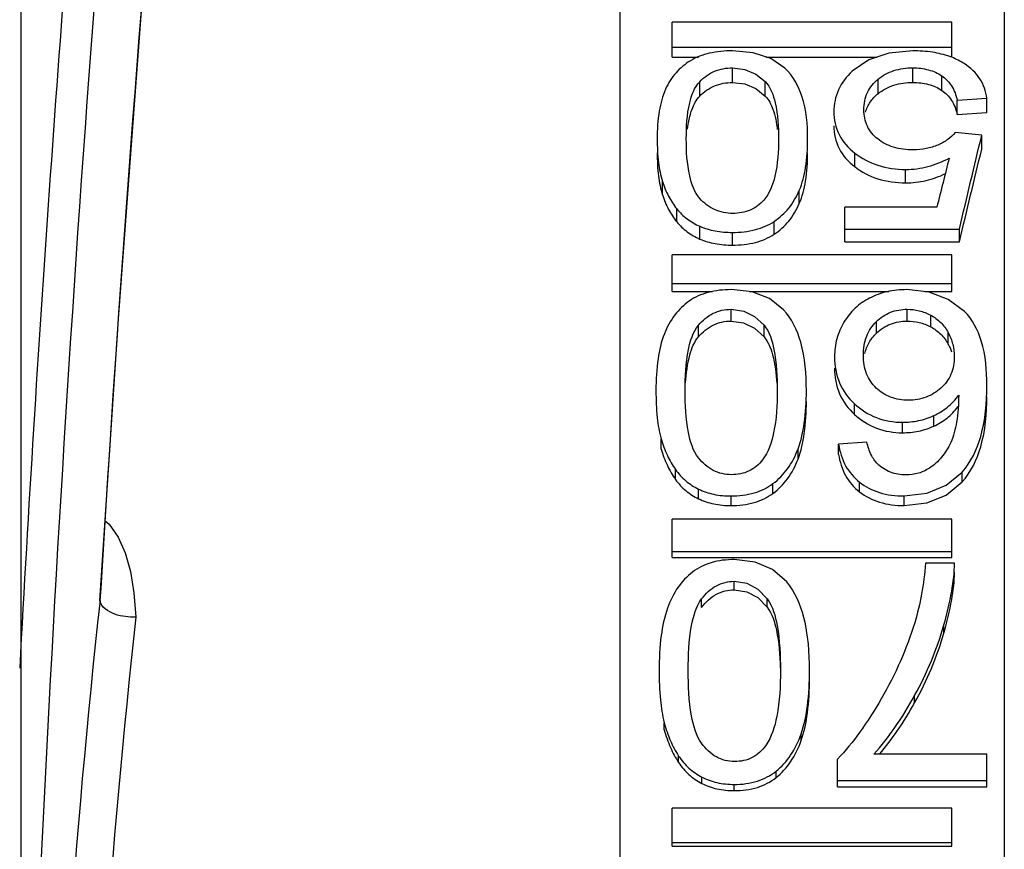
# Paper-space layout 'Sheet' of a CAD drawing. Header units: inches. Extents: x 0.2 to 10.8, y 0.2 to 8.3.
# Tile 84 of 256: x 3.835 to 3.8914, y 2.0458 to 2.0933. Entities that reach past the tile are written whole.
import ezdxf

# ---------------------------------------------------------------- set-up
doc = ezdxf.new("R2010")
doc.units = ezdxf.units.IN
doc.header["$MEASUREMENT"] = 0
doc.layers.get('0').update_dxf_attribs({"lineweight": 5})

psp = doc.layouts.new('Sheet')

# ---------------------------------------------------------------- linework, layer by layer
at = {"color": 0, "linetype": 'ByBlock', "lineweight": -3}
for p, q in [((3.891363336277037, 2.15072187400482), (3.891363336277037, 1.899123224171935)), ((3.869363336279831, 2.120269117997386), (3.869363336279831, 1.917974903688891)), ((3.835084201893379, 2.111122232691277), (3.835082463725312, 1.178906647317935)), ((3.888363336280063, 2.093119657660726), (3.872363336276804, 2.093119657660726)), ((3.872363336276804, 2.091132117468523), (3.872363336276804, 2.093119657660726)), ((3.888363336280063, 2.091132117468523), (3.888363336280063, 2.093119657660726)), ((3.872363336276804, 2.091701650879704), (3.888363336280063, 2.091701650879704)), ((3.872363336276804, 2.091132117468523), (3.873864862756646, 2.091132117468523)), ((3.877726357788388, 2.091132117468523), (3.884092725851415, 2.091132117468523)), ((3.875803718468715, 2.08967646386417), (3.875803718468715, 2.090513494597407)), ((3.886122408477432, 2.08967646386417), (3.886122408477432, 2.090513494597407)), ((3.884139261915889, 2.089035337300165), (3.884139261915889, 2.089864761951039)), ((3.88778816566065, 2.089224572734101), (3.88778816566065, 2.090056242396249)), ((3.873930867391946, 2.088888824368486), (3.873930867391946, 2.08971651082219)), ((3.877685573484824, 2.088895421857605), (3.877685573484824, 2.089723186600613)), ((3.8886615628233, 2.08866134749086), (3.890363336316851, 2.08876952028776)), ((3.890363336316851, 2.087952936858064), (3.890363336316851, 2.08876952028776)), ((3.8886615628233, 2.087846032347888), (3.8886615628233, 2.08866134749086)), ((3.8886615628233, 2.087846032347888), (3.890363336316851, 2.087952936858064)), ((3.890075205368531, 2.086655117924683), (3.888553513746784, 2.086807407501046)), ((3.890075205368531, 2.085863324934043), (3.890075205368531, 2.086655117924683)), ((3.882802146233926, 2.084859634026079), (3.882802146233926, 2.085639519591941)), ((3.885717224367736, 2.083932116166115), (3.885717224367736, 2.084700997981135)), ((3.871796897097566, 2.083251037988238), (3.871796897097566, 2.084011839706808)), ((3.879630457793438, 2.082742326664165), (3.879630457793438, 2.083497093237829)), ((3.887500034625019, 2.082539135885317), (3.882232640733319, 2.082539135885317)), ((3.882232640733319, 2.080557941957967), (3.882232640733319, 2.082539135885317)), ((3.872619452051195, 2.081704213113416), (3.872619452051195, 2.082446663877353)), ((3.873940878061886, 2.080718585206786), (3.873940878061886, 2.081449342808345)), ((3.878196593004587, 2.080993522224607), (3.878196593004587, 2.081727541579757)), ((3.875803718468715, 2.080369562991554), (3.875803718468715, 2.081096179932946)), ((3.882232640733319, 2.081286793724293), (3.888796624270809, 2.081286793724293)), ((3.888796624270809, 2.080557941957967), (3.888796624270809, 2.081286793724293)), ((3.882232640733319, 2.080557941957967), (3.888796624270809, 2.080557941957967)), ((3.888363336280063, 2.079821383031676), (3.872363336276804, 2.079821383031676)), ((3.872363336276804, 2.077706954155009), (3.872363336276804, 2.079821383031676)), ((3.888363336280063, 2.077706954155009), (3.888363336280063, 2.079821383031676)), ((3.872363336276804, 2.078170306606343), (3.888363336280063, 2.078170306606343)), ((3.872363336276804, 2.077706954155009), (3.874664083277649, 2.077706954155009)), ((3.876786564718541, 2.077706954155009), (3.884747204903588, 2.077706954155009)), ((3.886814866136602, 2.077706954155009), (3.888363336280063, 2.077706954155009)), ((3.889087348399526, 2.076569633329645), (3.888152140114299, 2.077266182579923)), ((3.875731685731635, 2.076022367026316), (3.875731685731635, 2.076697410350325)), ((3.885807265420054, 2.076022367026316), (3.885807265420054, 2.076697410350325)), ((3.887150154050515, 2.075692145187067), (3.887150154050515, 2.076363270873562)), ((3.873858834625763, 2.075115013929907), (3.873858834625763, 2.075779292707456)), ((3.877613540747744, 2.075122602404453), (3.877613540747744, 2.075786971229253)), ((3.884042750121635, 2.075327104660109), (3.884042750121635, 2.07599389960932)), ((3.888150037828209, 2.074705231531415), (3.888150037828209, 2.075364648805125)), ((3.882790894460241, 2.070678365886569), (3.882790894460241, 2.071290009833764)), ((3.88554614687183, 2.069632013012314), (3.88554614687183, 2.070231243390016)), ((3.887320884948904, 2.070008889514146), (3.887320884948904, 2.070612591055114)), ((3.871724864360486, 2.068697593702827), (3.871724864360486, 2.069285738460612)), ((3.883493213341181, 2.069092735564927), (3.881881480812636, 2.068980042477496)), ((3.879558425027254, 2.068124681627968), (3.879558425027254, 2.0687060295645)), ((3.881881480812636, 2.068395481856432), (3.881881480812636, 2.068980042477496)), ((3.872547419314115, 2.066958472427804), (3.872547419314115, 2.067525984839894)), ((3.888950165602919, 2.066819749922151), (3.888950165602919, 2.06738561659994)), ((3.883081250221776, 2.066250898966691), (3.883081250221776, 2.066810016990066)), ((3.873868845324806, 2.065854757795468), (3.873868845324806, 2.066409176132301)), ((3.878124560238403, 2.066162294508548), (3.878124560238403, 2.066720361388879)), ((3.875731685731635, 2.065464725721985), (3.875731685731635, 2.066014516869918)), ((3.885627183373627, 2.065464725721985), (3.885627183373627, 2.066014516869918)), ((3.839915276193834, 2.064587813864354), (3.840132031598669, 2.064393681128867)), ((3.888363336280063, 2.064679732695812), (3.872363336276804, 2.064679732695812)), ((3.872363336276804, 2.062502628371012), (3.872363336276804, 2.064679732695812)), ((3.888363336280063, 2.062502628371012), (3.888363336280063, 2.064679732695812)), ((3.872363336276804, 2.062845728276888), (3.888363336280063, 2.062845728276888)), ((3.872363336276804, 2.062502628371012), (3.888363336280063, 2.062502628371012)), ((3.888517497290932, 2.062164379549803), (3.886851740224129, 2.062164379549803)), ((3.875911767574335, 2.060640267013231), (3.875911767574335, 2.061132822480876)), ((3.839612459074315, 2.060032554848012), (3.839655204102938, 2.060745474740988)), ((3.83966616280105, 2.060744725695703), (3.839612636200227, 2.060032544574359)), ((3.874038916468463, 2.059640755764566), (3.874038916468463, 2.060121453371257)), ((3.877793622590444, 2.05964910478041), (3.877793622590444, 2.060129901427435)), ((3.887908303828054, 2.058173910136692), (3.887908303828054, 2.058637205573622)), ((3.88623045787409, 2.054173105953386), (3.88623045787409, 2.054588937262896)), ((3.871904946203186, 2.052638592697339), (3.871904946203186, 2.053036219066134)), ((3.879738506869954, 2.052018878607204), (3.879738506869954, 2.052409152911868)), ((3.872727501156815, 2.050759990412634), (3.872727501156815, 2.051135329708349)), ((3.890363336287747, 2.051247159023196), (3.883898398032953, 2.051247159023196)), ((3.890363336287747, 2.049369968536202), (3.890363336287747, 2.051247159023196)), ((3.881818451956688, 2.049369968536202), (3.881818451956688, 2.050958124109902)), ((3.874048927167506, 2.049571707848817), (3.874048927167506, 2.049932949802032)), ((3.878304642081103, 2.049902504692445), (3.878304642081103, 2.050267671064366)), ((3.875911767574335, 2.049152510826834), (3.875911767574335, 2.049508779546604)), ((3.881818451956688, 2.049728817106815), (3.890363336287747, 2.049728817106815)), ((3.881818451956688, 2.049369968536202), (3.890363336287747, 2.049369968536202)), ((3.888363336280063, 2.048154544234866), (3.872363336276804, 2.048154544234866)), ((3.872363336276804, 2.045980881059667), (3.872363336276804, 2.048154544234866)), ((3.888363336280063, 2.045980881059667), (3.888363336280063, 2.048154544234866)), ((3.872363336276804, 2.046193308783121), (3.888363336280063, 2.046193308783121)), ((3.872363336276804, 2.045980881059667), (3.888363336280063, 2.045980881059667))]:
    psp.add_line(p, q, dxfattribs=at)
for points in [[(3.839612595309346, 2.060032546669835), (3.840664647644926, 2.076159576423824), (3.84206072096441, 2.094810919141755), (3.843450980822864, 2.111122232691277)], [(3.878805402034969, 2.090488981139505), (3.8779959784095, 2.091042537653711), (3.876998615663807, 2.091373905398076), (3.875803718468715, 2.09148494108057)], [(3.886122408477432, 2.09148494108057), (3.884753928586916, 2.091354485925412), (3.883601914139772, 2.090967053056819), (3.882652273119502, 2.090317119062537)], [(3.875803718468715, 2.090513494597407), (3.876521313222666, 2.090424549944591), (3.877149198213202, 2.090159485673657), (3.877685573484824, 2.089723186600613)], [(3.875803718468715, 2.08967646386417), (3.87651954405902, 2.089589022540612), (3.877147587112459, 2.089327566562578), (3.877685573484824, 2.088895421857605)], [(3.878733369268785, 2.076669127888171), (3.877923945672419, 2.077308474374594), (3.876926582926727, 2.077691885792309), (3.875731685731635, 2.077820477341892)], [(3.888152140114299, 2.077266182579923), (3.887055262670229, 2.077680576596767), (3.885780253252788, 2.077820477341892)], [(3.875731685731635, 2.076697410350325), (3.876449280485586, 2.076594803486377), (3.877077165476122, 2.076289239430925), (3.877613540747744, 2.075786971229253)], [(3.875731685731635, 2.076022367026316), (3.87644751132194, 2.075921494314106), (3.877075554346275, 2.075620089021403), (3.877613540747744, 2.075122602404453)], [(3.885627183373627, 2.066014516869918), (3.886932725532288, 2.066168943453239), (3.888035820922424, 2.066626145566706), (3.888950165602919, 2.06738561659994)], [(3.885627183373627, 2.065464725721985), (3.886933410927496, 2.06561751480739), (3.888036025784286, 2.066069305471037), (3.888950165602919, 2.066819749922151)], [(3.840132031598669, 2.064393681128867), (3.840650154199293, 2.063661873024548), (3.841049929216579, 2.062758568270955), (3.841352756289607, 2.061696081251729)], [(3.878913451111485, 2.061101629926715), (3.87810402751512, 2.061807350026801), (3.877106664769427, 2.062231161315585), (3.875911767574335, 2.062373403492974)], [(3.841352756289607, 2.061696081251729), (3.841557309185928, 2.060477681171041), (3.841658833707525, 2.059085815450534)], [(3.875911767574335, 2.061132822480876), (3.876629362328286, 2.061019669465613), (3.877257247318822, 2.060682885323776), (3.877793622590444, 2.060129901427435)], [(3.875911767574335, 2.060640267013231), (3.87662759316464, 2.060529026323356), (3.877255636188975, 2.060196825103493), (3.877793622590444, 2.05964910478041)]]:
    psp.add_lwpolyline(points, dxfattribs=at)
for centre, radius, start, end in [((5.544910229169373, 1.964201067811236), 1.7123635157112, 175.0870444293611, 176.9216578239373), ((5.544936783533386, 1.963727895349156), 1.7106308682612, 175.0570297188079, 178.2879236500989), ((5.536916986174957, 1.958622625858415), 1.7003313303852, 174.8543074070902, 176.5567113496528), ((3.886743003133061, 2.086996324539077), 0.004424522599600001, 68.59475289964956, 70.17062546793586)]:
    psp.add_arc(centre, radius, start, end, dxfattribs=at)
for points, knots in [([(3.875803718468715, 2.09148494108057), (3.875360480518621, 2.09148494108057), (3.874528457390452, 2.091416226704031), (3.873737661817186, 2.091120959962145), (3.873408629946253, 2.090922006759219)], [0, 0, 0, 0, 0.5354775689, 1, 1, 1, 1]), ([(3.888243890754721, 2.091158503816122), (3.887925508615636, 2.09127334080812), (3.887221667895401, 2.091440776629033), (3.88650209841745, 2.09148494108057), (3.886122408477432, 2.09148494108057)], [0, 0, 0, 0, 0.4712938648, 1, 1, 1, 1]), ([(3.889068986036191, 2.090752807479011), (3.888958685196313, 2.090824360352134), (3.888727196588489, 2.090957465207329), (3.888483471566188, 2.091066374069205), (3.888357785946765, 2.091115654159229)], [0, 0, 0, 0, 0.4933861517, 1, 1, 1, 1]), ([(3.873408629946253, 2.090922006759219), (3.873100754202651, 2.090735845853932), (3.872525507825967, 2.0902637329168), (3.872132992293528, 2.08963202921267), (3.871981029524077, 2.089293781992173)], [0, 0, 0, 0, 0.4924494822, 1, 1, 1, 1]), ([(3.873930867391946, 2.08971651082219), (3.874168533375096, 2.08996824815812), (3.874749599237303, 2.090390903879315), (3.875455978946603, 2.090513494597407), (3.875803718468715, 2.090513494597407)], [0, 0, 0, 0, 0.4988931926, 1, 1, 1, 1]), ([(3.880107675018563, 2.086447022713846), (3.880107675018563, 2.087266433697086), (3.879997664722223, 2.088730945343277), (3.879264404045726, 2.090062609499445), (3.878805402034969, 2.090488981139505)], [0, 0, 0, 0, 0.56671747, 1, 1, 1, 1]), ([(3.884139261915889, 2.089864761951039), (3.884405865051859, 2.090080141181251), (3.885045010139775, 2.090422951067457), (3.885758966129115, 2.090513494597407), (3.886122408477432, 2.090513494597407)], [0, 0, 0, 0, 0.4853364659, 1, 1, 1, 1]), ([(3.886122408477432, 2.090513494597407), (3.886426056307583, 2.090513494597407), (3.88701258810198, 2.090450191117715), (3.887556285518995, 2.090210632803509), (3.88778816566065, 2.090056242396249)], [0, 0, 0, 0, 0.5215307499, 1, 1, 1, 1]), ([(3.890363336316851, 2.08876952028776), (3.890312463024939, 2.089163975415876), (3.890036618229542, 2.089962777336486), (3.889415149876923, 2.090528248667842), (3.889068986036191, 2.090752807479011)], [0, 0, 0, 0, 0.4908071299, 1, 1, 1, 1]), ([(3.882652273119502, 2.090317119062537), (3.882331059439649, 2.090020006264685), (3.881782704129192, 2.089312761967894), (3.881611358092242, 2.088430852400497), (3.881611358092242, 2.088002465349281)], [0, 0, 0, 0, 0.5052935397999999, 1, 1, 1, 1]), ([(3.883331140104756, 2.088111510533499), (3.883331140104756, 2.088448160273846), (3.883448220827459, 2.08912621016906), (3.883886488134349, 2.089660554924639), (3.884139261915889, 2.089864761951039)], [0, 0, 0, 0, 0.5088389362, 1, 1, 1, 1]), ([(3.88778816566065, 2.090056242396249), (3.88801191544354, 2.089907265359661), (3.888415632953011, 2.089489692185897), (3.888603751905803, 2.088946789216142), (3.8886615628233, 2.08866134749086)], [0, 0, 0, 0, 0.4799762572, 1, 1, 1, 1]), ([(3.873165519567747, 2.086447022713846), (3.873165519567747, 2.087136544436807), (3.87321652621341, 2.088265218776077), (3.87362462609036, 2.089392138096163), (3.873930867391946, 2.08971651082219)], [0, 0, 0, 0, 0.6071778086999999, 1, 1, 1, 1]), ([(3.873930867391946, 2.088888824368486), (3.874169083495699, 2.089138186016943), (3.874751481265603, 2.089555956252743), (3.875456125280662, 2.08967646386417), (3.875803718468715, 2.08967646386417)], [0, 0, 0, 0, 0.4980261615, 1, 1, 1, 1]), ([(3.877685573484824, 2.089723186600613), (3.877991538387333, 2.089399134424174), (3.878394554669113, 2.088267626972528), (3.878441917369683, 2.087138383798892), (3.878441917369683, 2.086447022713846)], [0, 0, 0, 0, 0.3919609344, 1, 1, 1, 1]), ([(3.884139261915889, 2.089035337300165), (3.884406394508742, 2.089248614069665), (3.88504629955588, 2.089587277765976), (3.885759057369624, 2.08967646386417), (3.886122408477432, 2.08967646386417)], [0, 0, 0, 0, 0.4847397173, 1, 1, 1, 1]), ([(3.886122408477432, 2.08967646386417), (3.88642600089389, 2.08967646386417), (3.887011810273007, 2.089614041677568), (3.887555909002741, 2.089377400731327), (3.88778816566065, 2.089224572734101)], [0, 0, 0, 0, 0.5219769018, 1, 1, 1, 1]), ([(3.871981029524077, 2.089293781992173), (3.871804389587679, 2.088900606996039), (3.871554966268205, 2.087952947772), (3.871499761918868, 2.086983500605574), (3.871499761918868, 2.086447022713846)], [0, 0, 0, 0, 0.4455063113, 1, 1, 1, 1]), ([(3.873238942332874, 2.087010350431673), (3.873286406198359, 2.087396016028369), (3.873410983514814, 2.088062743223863), (3.873732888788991, 2.088681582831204), (3.873930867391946, 2.088888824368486)], [0, 0, 0, 0, 0.5755101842, 1, 1, 1, 1]), ([(3.877685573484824, 2.088895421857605), (3.877885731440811, 2.088685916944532), (3.878208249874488, 2.088055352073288), (3.878328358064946, 2.087378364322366), (3.878373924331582, 2.086986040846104)], [0, 0, 0, 0, 0.4231720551, 1, 1, 1, 1]), ([(3.883691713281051, 2.088558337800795), (3.88375212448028, 2.088646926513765), (3.88389012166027, 2.088817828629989), (3.884052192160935, 2.088965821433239), (3.884139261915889, 2.089035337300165)], [0, 0, 0, 0, 0.490418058, 1, 1, 1, 1]), ([(3.88778816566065, 2.089224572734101), (3.888011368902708, 2.089077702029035), (3.888414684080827, 2.088666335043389), (3.888603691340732, 2.088128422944), (3.8886615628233, 2.087846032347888)], [0, 0, 0, 0, 0.4810341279, 1, 1, 1, 1]), ([(3.883420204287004, 2.087976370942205), (3.883449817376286, 2.088080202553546), (3.883524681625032, 2.088282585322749), (3.883631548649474, 2.088470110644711), (3.883691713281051, 2.088558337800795)], [0, 0, 0, 0, 0.5027549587, 1, 1, 1, 1]), ([(3.881611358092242, 2.088002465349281), (3.881611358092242, 2.087556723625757), (3.881807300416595, 2.086627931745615), (3.882438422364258, 2.085924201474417), (3.882802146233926, 2.085639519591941)], [0, 0, 0, 0, 0.4911062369, 1, 1, 1, 1]), ([(3.884116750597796, 2.086441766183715), (3.883871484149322, 2.086635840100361), (3.883447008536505, 2.087143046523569), (3.883331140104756, 2.087791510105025), (3.883331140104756, 2.088111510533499)], [0, 0, 0, 0, 0.4942805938, 1, 1, 1, 1]), ([(3.881611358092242, 2.087194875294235), (3.881611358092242, 2.086754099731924), (3.881808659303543, 2.085833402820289), (3.882439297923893, 2.085140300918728), (3.882802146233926, 2.084859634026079)], [0, 0, 0, 0, 0.4900200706, 1, 1, 1, 1]), ([(3.888553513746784, 2.086807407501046), (3.888432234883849, 2.08665692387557), (3.888125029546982, 2.086378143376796), (3.887761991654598, 2.086183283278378), (3.887564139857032, 2.086097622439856)], [0, 0, 0, 0, 0.4726956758, 1, 1, 1, 1]), ([(3.888796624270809, 2.081286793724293), (3.889007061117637, 2.082194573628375), (3.889427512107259, 2.083985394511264), (3.889859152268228, 2.085773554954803), (3.890075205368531, 2.086655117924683)], [0, 0, 0, 0, 0.5065778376, 1, 1, 1, 1]), ([(3.871499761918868, 2.086447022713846), (3.871499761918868, 2.085991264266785), (3.871534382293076, 2.085170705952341), (3.871684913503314, 2.084358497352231), (3.871796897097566, 2.084011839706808)], [0, 0, 0, 0, 0.5557658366, 1, 1, 1, 1]), ([(3.873932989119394, 2.083045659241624), (3.87362221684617, 2.08339848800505), (3.873226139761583, 2.084570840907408), (3.873165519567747, 2.085739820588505), (3.873165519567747, 2.086447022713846)], [0, 0, 0, 0, 0.3993426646, 1, 1, 1, 1]), ([(3.878441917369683, 2.086447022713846), (3.878441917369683, 2.085732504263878), (3.878372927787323, 2.084518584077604), (3.877930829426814, 2.083324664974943), (3.877601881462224, 2.082945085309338)], [0, 0, 0, 0, 0.5872107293, 1, 1, 1, 1]), ([(3.879630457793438, 2.083497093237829), (3.879808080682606, 2.083913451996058), (3.880052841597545, 2.084896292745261), (3.880107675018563, 2.085898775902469), (3.880107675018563, 2.086447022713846)], [0, 0, 0, 0, 0.4522519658, 1, 1, 1, 1]), ([(3.886149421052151, 2.085819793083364), (3.885767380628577, 2.085819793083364), (3.885040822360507, 2.085900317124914), (3.884380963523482, 2.086232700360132), (3.884116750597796, 2.086441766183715)], [0, 0, 0, 0, 0.5313768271, 1, 1, 1, 1]), ([(3.887564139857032, 2.086097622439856), (3.887350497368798, 2.086005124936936), (3.886884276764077, 2.085863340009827), (3.886399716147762, 2.085819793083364), (3.886149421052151, 2.085819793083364)], [0, 0, 0, 0, 0.4818997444, 1, 1, 1, 1]), ([(3.871499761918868, 2.085657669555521), (3.871499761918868, 2.085207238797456), (3.871534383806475, 2.084396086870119), (3.871684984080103, 2.083593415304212), (3.871796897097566, 2.083251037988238)], [0, 0, 0, 0, 0.5556520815, 1, 1, 1, 1]), ([(3.879630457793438, 2.082742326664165), (3.879807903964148, 2.083153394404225), (3.880052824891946, 2.084124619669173), (3.880107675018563, 2.085115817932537), (3.880107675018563, 2.085657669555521)], [0, 0, 0, 0, 0.452444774, 1, 1, 1, 1]), ([(3.882802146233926, 2.085639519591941), (3.883194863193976, 2.085332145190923), (3.8841333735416, 2.084836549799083), (3.885180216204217, 2.084700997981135), (3.885717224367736, 2.084700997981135)], [0, 0, 0, 0, 0.4815082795, 1, 1, 1, 1]), ([(3.888796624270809, 2.080557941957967), (3.889007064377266, 2.081455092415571), (3.889427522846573, 2.083224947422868), (3.889859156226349, 2.084992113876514), (3.890075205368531, 2.085863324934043)], [0, 0, 0, 0, 0.5065694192, 1, 1, 1, 1]), ([(3.882802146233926, 2.084859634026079), (3.883195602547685, 2.084555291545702), (3.884135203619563, 2.084065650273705), (3.885180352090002, 2.083932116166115), (3.885717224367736, 2.083932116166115)], [0, 0, 0, 0, 0.4809306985, 1, 1, 1, 1]), ([(3.885717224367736, 2.084700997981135), (3.886146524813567, 2.084700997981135), (3.887016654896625, 2.084811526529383), (3.88782735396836, 2.08514218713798), (3.888211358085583, 2.085350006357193)], [0, 0, 0, 0, 0.4957663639, 1, 1, 1, 1]), ([(3.888211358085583, 2.085350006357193), (3.888091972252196, 2.08488514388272), (3.887853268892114, 2.083948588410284), (3.887617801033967, 2.083011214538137), (3.887500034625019, 2.082539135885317)], [0, 0, 0, 0, 0.4965865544, 1, 1, 1, 1]), ([(3.885717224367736, 2.083932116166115), (3.886108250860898, 2.083932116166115), (3.886896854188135, 2.084021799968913), (3.887642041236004, 2.084292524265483), (3.887997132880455, 2.084464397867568)], [0, 0, 0, 0, 0.4977887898, 1, 1, 1, 1]), ([(3.871796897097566, 2.084011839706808), (3.871891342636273, 2.083719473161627), (3.872118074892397, 2.083169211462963), (3.872442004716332, 2.082669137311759), (3.872619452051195, 2.082446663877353)], [0, 0, 0, 0, 0.5191524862, 1, 1, 1, 1]), ([(3.871796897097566, 2.083251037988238), (3.87189140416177, 2.082961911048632), (3.872118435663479, 2.08241758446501), (3.872442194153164, 2.081923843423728), (3.872619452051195, 2.081704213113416)], [0, 0, 0, 0, 0.5187098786, 1, 1, 1, 1]), ([(3.878196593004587, 2.081727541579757), (3.878508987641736, 2.081935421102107), (3.879087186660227, 2.082461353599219), (3.879476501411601, 2.083136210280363), (3.879630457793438, 2.083497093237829)], [0, 0, 0, 0, 0.4888536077, 1, 1, 1, 1]), ([(3.875821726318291, 2.082183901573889), (3.875467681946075, 2.082183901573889), (3.874743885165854, 2.08232165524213), (3.874167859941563, 2.082779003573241), (3.873932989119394, 2.083045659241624)], [0, 0, 0, 0, 0.4990837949, 1, 1, 1, 1]), ([(3.877601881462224, 2.082945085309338), (3.877391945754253, 2.082702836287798), (3.876839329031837, 2.082289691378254), (3.876162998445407, 2.082183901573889), (3.875821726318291, 2.082183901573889)], [0, 0, 0, 0, 0.4843510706, 1, 1, 1, 1]), ([(3.878196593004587, 2.080993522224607), (3.878508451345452, 2.081198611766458), (3.879085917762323, 2.081717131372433), (3.879476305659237, 2.0823852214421), (3.879630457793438, 2.082742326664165)], [0, 0, 0, 0, 0.4896984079, 1, 1, 1, 1]), ([(3.872619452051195, 2.082446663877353), (3.872790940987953, 2.082231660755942), (3.873194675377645, 2.081839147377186), (3.873683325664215, 2.081561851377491), (3.873940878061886, 2.081449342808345)], [0, 0, 0, 0, 0.4945723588, 1, 1, 1, 1]), ([(3.872619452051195, 2.081704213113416), (3.872791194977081, 2.081491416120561), (3.873195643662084, 2.081103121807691), (3.873683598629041, 2.080829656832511), (3.873940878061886, 2.080718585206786)], [0, 0, 0, 0, 0.4938816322, 1, 1, 1, 1]), ([(3.873940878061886, 2.081449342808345), (3.874218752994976, 2.08132795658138), (3.874834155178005, 2.081146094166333), (3.875471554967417, 2.081096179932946), (3.875803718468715, 2.081096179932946)], [0, 0, 0, 0, 0.4772327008, 1, 1, 1, 1]), ([(3.875803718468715, 2.081096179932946), (3.876247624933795, 2.081096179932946), (3.877087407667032, 2.081179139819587), (3.877871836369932, 2.081511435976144), (3.878196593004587, 2.081727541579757)], [0, 0, 0, 0, 0.5322655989, 1, 1, 1, 1]), ([(3.875803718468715, 2.080369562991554), (3.876247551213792, 2.080369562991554), (3.877086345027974, 2.080451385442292), (3.877871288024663, 2.080779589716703), (3.878196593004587, 2.080993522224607)], [0, 0, 0, 0, 0.5326979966, 1, 1, 1, 1]), ([(3.873940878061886, 2.080718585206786), (3.87421899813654, 2.080598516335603), (3.874834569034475, 2.080418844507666), (3.875471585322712, 2.080369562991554), (3.875803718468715, 2.080369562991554)], [0, 0, 0, 0, 0.4770086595, 1, 1, 1, 1]), ([(3.875731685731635, 2.077820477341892), (3.875287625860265, 2.077820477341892), (3.874444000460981, 2.077738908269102), (3.87365889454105, 2.077394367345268), (3.873336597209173, 2.077169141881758)], [0, 0, 0, 0, 0.5303761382, 1, 1, 1, 1]), ([(3.885780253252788, 2.077820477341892), (3.885403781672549, 2.077820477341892), (3.884669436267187, 2.077750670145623), (3.88397234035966, 2.077502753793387), (3.8836564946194, 2.077342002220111)], [0, 0, 0, 0, 0.5150992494, 1, 1, 1, 1]), ([(3.873336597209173, 2.077169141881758), (3.873022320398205, 2.076949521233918), (3.872438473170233, 2.076388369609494), (3.872058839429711, 2.075676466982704), (3.871908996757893, 2.075293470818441)], [0, 0, 0, 0, 0.4824739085, 1, 1, 1, 1]), ([(3.8836564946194, 2.077342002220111), (3.883354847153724, 2.077188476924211), (3.882786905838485, 2.076797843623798), (3.882361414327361, 2.076255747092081), (3.882187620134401, 2.075963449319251)], [0, 0, 0, 0, 0.498825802, 1, 1, 1, 1]), ([(3.873858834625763, 2.075779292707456), (3.874090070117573, 2.076061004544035), (3.874652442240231, 2.07654523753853), (3.875381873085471, 2.076697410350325), (3.875731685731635, 2.076697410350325)], [0, 0, 0, 0, 0.510253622, 1, 1, 1, 1]), ([(3.880035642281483, 2.072041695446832), (3.880035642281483, 2.072974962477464), (3.879926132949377, 2.074615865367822), (3.87920849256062, 2.076159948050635), (3.878733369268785, 2.076669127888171)], [0, 0, 0, 0, 0.572665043, 1, 1, 1, 1]), ([(3.884042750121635, 2.07599389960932), (3.884275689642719, 2.076217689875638), (3.884827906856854, 2.076590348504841), (3.885484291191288, 2.076697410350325), (3.885807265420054, 2.076697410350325)], [0, 0, 0, 0, 0.5000365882, 1, 1, 1, 1]), ([(3.885807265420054, 2.076697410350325), (3.886038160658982, 2.076697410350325), (3.886505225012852, 2.076644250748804), (3.886943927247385, 2.076473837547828), (3.887150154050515, 2.076363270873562)], [0, 0, 0, 0, 0.4966642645, 1, 1, 1, 1]), ([(3.887150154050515, 2.076363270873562), (3.887359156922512, 2.076251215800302), (3.887751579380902, 2.075967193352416), (3.888036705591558, 2.07557535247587), (3.888150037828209, 2.075364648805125)], [0, 0, 0, 0, 0.4977931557, 1, 1, 1, 1]), ([(3.890363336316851, 2.072333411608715), (3.890363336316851, 2.073190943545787), (3.890256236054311, 2.074707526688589), (3.889546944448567, 2.076116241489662), (3.889087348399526, 2.076569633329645)], [0, 0, 0, 0, 0.5704987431, 1, 1, 1, 1]), ([(3.873093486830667, 2.072041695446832), (3.873093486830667, 2.072827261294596), (3.873149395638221, 2.074102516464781), (3.873541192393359, 2.075392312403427), (3.873858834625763, 2.075779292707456)], [0, 0, 0, 0, 0.6107574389, 1, 1, 1, 1]), ([(3.873858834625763, 2.075115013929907), (3.874090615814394, 2.075394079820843), (3.87465473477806, 2.075872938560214), (3.875382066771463, 2.076022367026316), (3.875731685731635, 2.076022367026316)], [0, 0, 0, 0, 0.5092285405, 1, 1, 1, 1]), ([(3.877613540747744, 2.075786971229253), (3.877931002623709, 2.07540023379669), (3.878317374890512, 2.074105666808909), (3.878369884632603, 2.072829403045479), (3.878369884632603, 2.072041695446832)], [0, 0, 0, 0, 0.3884520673, 1, 1, 1, 1]), ([(3.882187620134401, 2.075963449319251), (3.882011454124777, 2.075667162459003), (3.881733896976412, 2.07502198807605), (3.881647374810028, 2.074325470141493), (3.881647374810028, 2.073977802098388)], [0, 0, 0, 0, 0.4978589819, 1, 1, 1, 1]), ([(3.883304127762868, 2.074063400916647), (3.883304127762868, 2.074435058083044), (3.883400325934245, 2.075152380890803), (3.883802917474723, 2.075763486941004), (3.884042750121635, 2.07599389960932)], [0, 0, 0, 0, 0.52774402, 1, 1, 1, 1]), ([(3.884042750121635, 2.075327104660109), (3.884276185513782, 2.075548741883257), (3.884829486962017, 2.075917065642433), (3.885484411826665, 2.076022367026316), (3.885807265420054, 2.076022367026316)], [0, 0, 0, 0, 0.4992550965, 1, 1, 1, 1]), ([(3.885807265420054, 2.076022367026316), (3.886038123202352, 2.076022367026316), (3.886504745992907, 2.075969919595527), (3.886943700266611, 2.075801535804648), (3.887150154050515, 2.075692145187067)], [0, 0, 0, 0, 0.4970009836, 1, 1, 1, 1]), ([(3.871908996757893, 2.075293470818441), (3.87173074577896, 2.074837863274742), (3.871483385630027, 2.073754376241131), (3.871427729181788, 2.072652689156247), (3.871427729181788, 2.072041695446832)], [0, 0, 0, 0, 0.4446670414, 1, 1, 1, 1]), ([(3.883383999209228, 2.074158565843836), (3.883436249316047, 2.074382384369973), (3.88359671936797, 2.074812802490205), (3.883881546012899, 2.07517404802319), (3.884042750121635, 2.075327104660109)], [0, 0, 0, 0, 0.5083448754, 1, 1, 1, 1]), ([(3.887150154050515, 2.075692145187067), (3.887358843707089, 2.075581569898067), (3.887750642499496, 2.07530163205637), (3.888036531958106, 2.07491378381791), (3.888150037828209, 2.074705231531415)], [0, 0, 0, 0, 0.498663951, 1, 1, 1, 1]), ([(3.888150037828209, 2.075364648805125), (3.888263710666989, 2.075153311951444), (3.888441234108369, 2.074703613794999), (3.888499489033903, 2.074223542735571), (3.888499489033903, 2.073985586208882)], [0, 0, 0, 0, 0.5021046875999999, 1, 1, 1, 1]), ([(3.873125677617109, 2.07248132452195), (3.873161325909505, 2.073024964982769), (3.873268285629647, 2.073938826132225), (3.873618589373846, 2.074825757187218), (3.873858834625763, 2.075115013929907)], [0, 0, 0, 0, 0.591653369, 1, 1, 1, 1]), ([(3.877613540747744, 2.075122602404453), (3.877855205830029, 2.074831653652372), (3.878203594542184, 2.073934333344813), (3.878306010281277, 2.073012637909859), (3.878340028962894, 2.072463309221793)], [0, 0, 0, 0, 0.4073032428, 1, 1, 1, 1]), ([(3.888150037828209, 2.074705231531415), (3.888188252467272, 2.074635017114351), (3.888258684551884, 2.074492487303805), (3.888317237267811, 2.074344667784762), (3.888343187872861, 2.074270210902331)], [0, 0, 0, 0, 0.5034337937, 1, 1, 1, 1]), ([(3.881647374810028, 2.073977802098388), (3.881647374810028, 2.073471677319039), (3.881819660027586, 2.072456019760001), (3.882430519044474, 2.071622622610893), (3.882790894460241, 2.071290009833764)], [0, 0, 0, 0, 0.5078848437, 1, 1, 1, 1]), ([(3.884033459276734, 2.072191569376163), (3.883795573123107, 2.072415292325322), (3.883400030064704, 2.073007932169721), (3.883304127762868, 2.073705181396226), (3.883304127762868, 2.074063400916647)], [0, 0, 0, 0, 0.4768838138, 1, 1, 1, 1]), ([(3.888499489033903, 2.073985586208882), (3.888499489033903, 2.07364624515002), (3.888389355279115, 2.072966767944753), (3.887979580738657, 2.072408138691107), (3.88773645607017, 2.072189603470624)], [0, 0, 0, 0, 0.509332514, 1, 1, 1, 1]), ([(3.881647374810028, 2.073334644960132), (3.881647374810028, 2.072834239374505), (3.881820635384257, 2.071827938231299), (3.882431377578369, 2.07100629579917), (3.882790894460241, 2.070678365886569)], [0, 0, 0, 0, 0.5069879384, 1, 1, 1, 1]), ([(3.871427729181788, 2.072041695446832), (3.871427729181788, 2.071525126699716), (3.871462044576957, 2.070598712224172), (3.871612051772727, 2.069679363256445), (3.871724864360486, 2.069285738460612)], [0, 0, 0, 0, 0.5578251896, 1, 1, 1, 1]), ([(3.87386095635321, 2.068198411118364), (3.873540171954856, 2.068607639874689), (3.873155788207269, 2.069932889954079), (3.873093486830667, 2.071241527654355), (3.873093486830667, 2.072041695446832)], [0, 0, 0, 0, 0.3938764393, 1, 1, 1, 1]), ([(3.878369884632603, 2.072041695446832), (3.878369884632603, 2.071233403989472), (3.878300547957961, 2.069876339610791), (3.877868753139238, 2.068524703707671), (3.877529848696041, 2.068085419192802)], [0, 0, 0, 0, 0.5929745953, 1, 1, 1, 1]), ([(3.879558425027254, 2.0687060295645), (3.8797380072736, 2.069179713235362), (3.879981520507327, 2.070291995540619), (3.880035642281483, 2.071420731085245), (3.880035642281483, 2.072041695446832)], [0, 0, 0, 0, 0.4492785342, 1, 1, 1, 1]), ([(3.885870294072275, 2.071496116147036), (3.885527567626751, 2.071496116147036), (3.884850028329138, 2.071599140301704), (3.884269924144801, 2.071969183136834), (3.884033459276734, 2.072191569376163)], [0, 0, 0, 0, 0.513574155, 1, 1, 1, 1]), ([(3.88773645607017, 2.072189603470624), (3.887490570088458, 2.071968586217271), (3.886900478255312, 2.071601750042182), (3.886215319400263, 2.071496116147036), (3.885870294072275, 2.071496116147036)], [0, 0, 0, 0, 0.4893384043, 1, 1, 1, 1]), ([(3.888950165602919, 2.06738561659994), (3.889461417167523, 2.067953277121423), (3.890225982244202, 2.069599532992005), (3.890363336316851, 2.071354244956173), (3.890363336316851, 2.072333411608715)], [0, 0, 0, 0, 0.4382660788, 1, 1, 1, 1]), ([(3.879558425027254, 2.068124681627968), (3.879737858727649, 2.068592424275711), (3.879981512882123, 2.069691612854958), (3.880035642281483, 2.070807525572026), (3.880035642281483, 2.071421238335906)], [0, 0, 0, 0, 0.4494326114, 1, 1, 1, 1]), ([(3.882790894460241, 2.071290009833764), (3.883154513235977, 2.070954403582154), (3.884021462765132, 2.070395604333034), (3.885038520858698, 2.070231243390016), (3.88554614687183, 2.070231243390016)], [0, 0, 0, 0, 0.4936143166, 1, 1, 1, 1]), ([(3.887320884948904, 2.070612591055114), (3.887600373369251, 2.070739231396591), (3.888135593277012, 2.071069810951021), (3.888564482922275, 2.071528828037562), (3.88875160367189, 2.071781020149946)], [0, 0, 0, 0, 0.4942105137, 1, 1, 1, 1]), ([(3.88875160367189, 2.071781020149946), (3.888747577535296, 2.071264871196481), (3.88869217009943, 2.070345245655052), (3.888462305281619, 2.069442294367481), (3.888294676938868, 2.069075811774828)], [0, 0, 0, 0, 0.5615586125, 1, 1, 1, 1]), ([(3.888950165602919, 2.066819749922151), (3.889460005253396, 2.067379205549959), (3.890225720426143, 2.06900478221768), (3.890363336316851, 2.070741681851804), (3.890363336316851, 2.071709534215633)], [0, 0, 0, 0, 0.4388519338, 1, 1, 1, 1]), ([(3.887320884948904, 2.070008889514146), (3.887593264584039, 2.070130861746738), (3.888114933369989, 2.070446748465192), (3.888537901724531, 2.070885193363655), (3.888723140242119, 2.071126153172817)], [0, 0, 0, 0, 0.4954430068, 1, 1, 1, 1]), ([(3.882790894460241, 2.070678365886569), (3.883155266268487, 2.070346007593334), (3.884023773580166, 2.06979373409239), (3.88503870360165, 2.069632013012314), (3.88554614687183, 2.069632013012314)], [0, 0, 0, 0, 0.4928740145, 1, 1, 1, 1]), ([(3.88554614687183, 2.070231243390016), (3.885851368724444, 2.070231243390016), (3.886461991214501, 2.070293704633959), (3.887044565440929, 2.070487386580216), (3.887320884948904, 2.070612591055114)], [0, 0, 0, 0, 0.5015278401, 1, 1, 1, 1]), ([(3.88554614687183, 2.069632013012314), (3.885851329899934, 2.069632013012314), (3.886461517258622, 2.069693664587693), (3.887044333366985, 2.069885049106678), (3.887320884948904, 2.070008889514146)], [0, 0, 0, 0, 0.50178351, 1, 1, 1, 1]), ([(3.871724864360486, 2.069285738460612), (3.871818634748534, 2.068958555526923), (3.872042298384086, 2.068345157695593), (3.872368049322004, 2.067778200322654), (3.872547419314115, 2.067525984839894)], [0, 0, 0, 0, 0.5237451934, 1, 1, 1, 1]), ([(3.884110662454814, 2.067853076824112), (3.88396229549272, 2.067995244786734), (3.883703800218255, 2.068396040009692), (3.883557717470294, 2.068840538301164), (3.883493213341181, 2.069092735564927)], [0, 0, 0, 0, 0.4411447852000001, 1, 1, 1, 1]), ([(3.888294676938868, 2.069075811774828), (3.888157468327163, 2.068775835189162), (3.887824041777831, 2.068221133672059), (3.887343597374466, 2.067784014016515), (3.88708662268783, 2.067612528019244)], [0, 0, 0, 0, 0.5163803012, 1, 1, 1, 1]), ([(3.871724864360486, 2.068697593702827), (3.871818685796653, 2.068374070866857), (3.872042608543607, 2.067767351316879), (3.872368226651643, 2.067207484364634), (3.872547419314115, 2.066958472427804)], [0, 0, 0, 0, 0.5233574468, 1, 1, 1, 1]), ([(3.878124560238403, 2.066720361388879), (3.878442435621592, 2.066957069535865), (3.879027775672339, 2.06756002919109), (3.879406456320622, 2.068305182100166), (3.879558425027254, 2.0687060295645)], [0, 0, 0, 0, 0.4803881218, 1, 1, 1, 1]), ([(3.881881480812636, 2.068980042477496), (3.881944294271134, 2.068553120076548), (3.88219137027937, 2.067724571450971), (3.882758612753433, 2.067064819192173), (3.883081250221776, 2.066810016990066)], [0, 0, 0, 0, 0.5121043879, 1, 1, 1, 1]), ([(3.875749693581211, 2.067231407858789), (3.875393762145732, 2.067231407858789), (3.874649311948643, 2.067395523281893), (3.874090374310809, 2.067905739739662), (3.87386095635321, 2.068198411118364)], [0, 0, 0, 0, 0.4890485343, 1, 1, 1, 1]), ([(3.877529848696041, 2.068085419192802), (3.877325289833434, 2.067820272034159), (3.876787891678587, 2.067357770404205), (3.876092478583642, 2.067231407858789), (3.875749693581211, 2.067231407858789)], [0, 0, 0, 0, 0.4941705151, 1, 1, 1, 1]), ([(3.878124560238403, 2.066162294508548), (3.878441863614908, 2.06639580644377), (3.879026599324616, 2.066990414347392), (3.87940628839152, 2.067728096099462), (3.879558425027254, 2.068124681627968)], [0, 0, 0, 0, 0.481190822, 1, 1, 1, 1]), ([(3.881881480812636, 2.068395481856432), (3.881944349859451, 2.067973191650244), (3.882192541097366, 2.067152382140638), (3.882759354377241, 2.066502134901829), (3.883081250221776, 2.066250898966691)], [0, 0, 0, 0, 0.5111404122, 1, 1, 1, 1]), ([(3.872547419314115, 2.067525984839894), (3.872716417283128, 2.067288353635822), (3.873112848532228, 2.066853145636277), (3.873608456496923, 2.066536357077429), (3.873868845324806, 2.066409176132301)], [0, 0, 0, 0, 0.501555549, 1, 1, 1, 1]), ([(3.885726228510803, 2.067223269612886), (3.885426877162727, 2.067223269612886), (3.884828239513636, 2.067318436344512), (3.884320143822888, 2.067652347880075), (3.884110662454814, 2.067853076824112)], [0, 0, 0, 0, 0.5078228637, 1, 1, 1, 1]), ([(3.88708662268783, 2.067612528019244), (3.886894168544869, 2.067484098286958), (3.886452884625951, 2.067280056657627), (3.8859719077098, 2.067223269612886), (3.885726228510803, 2.067223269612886)], [0, 0, 0, 0, 0.4850040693, 1, 1, 1, 1]), ([(3.872547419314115, 2.066958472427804), (3.872716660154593, 2.066723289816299), (3.873113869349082, 2.066292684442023), (3.873608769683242, 2.065980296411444), (3.873868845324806, 2.065854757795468)], [0, 0, 0, 0, 0.5008276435, 1, 1, 1, 1]), ([(3.883081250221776, 2.066810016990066), (3.883416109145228, 2.066545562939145), (3.884239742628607, 2.066121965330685), (3.885151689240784, 2.066014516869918), (3.885627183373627, 2.066014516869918)], [0, 0, 0, 0, 0.4729536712, 1, 1, 1, 1]), ([(3.873868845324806, 2.066409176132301), (3.874144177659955, 2.066274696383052), (3.874757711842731, 2.066070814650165), (3.875399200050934, 2.066014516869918), (3.875731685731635, 2.066014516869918)], [0, 0, 0, 0, 0.4796006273, 1, 1, 1, 1]), ([(3.875731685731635, 2.066014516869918), (3.87617637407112, 2.066014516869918), (3.877026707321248, 2.066109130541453), (3.877805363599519, 2.066482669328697), (3.878124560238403, 2.066720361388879)], [0, 0, 0, 0, 0.5277177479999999, 1, 1, 1, 1]), ([(3.883081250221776, 2.066250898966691), (3.883416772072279, 2.065989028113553), (3.884241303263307, 2.065570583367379), (3.885151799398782, 2.065464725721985), (3.885627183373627, 2.065464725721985)], [0, 0, 0, 0, 0.4723833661, 1, 1, 1, 1]), ([(3.873868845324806, 2.065854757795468), (3.874144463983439, 2.065721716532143), (3.874758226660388, 2.065520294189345), (3.875399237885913, 2.065464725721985), (3.875731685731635, 2.065464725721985)], [0, 0, 0, 0, 0.4793268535, 1, 1, 1, 1]), ([(3.875731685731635, 2.065464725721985), (3.876176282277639, 2.065464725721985), (3.87702539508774, 2.06555798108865), (3.87780476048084, 2.065926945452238), (3.878124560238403, 2.066162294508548)], [0, 0, 0, 0, 0.528236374, 1, 1, 1, 1]), ([(3.875911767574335, 2.062373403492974), (3.875466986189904, 2.062373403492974), (3.874613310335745, 2.062281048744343), (3.873833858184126, 2.061898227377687), (3.873516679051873, 2.061653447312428)], [0, 0, 0, 0, 0.5261003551, 1, 1, 1, 1]), ([(3.886851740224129, 2.062164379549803), (3.886808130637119, 2.061572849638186), (3.886667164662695, 2.060425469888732), (3.886398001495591, 2.059300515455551), (3.886233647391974, 2.058764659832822)], [0, 0, 0, 0, 0.5141472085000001, 1, 1, 1, 1]), ([(3.887908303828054, 2.058637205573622), (3.888086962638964, 2.059271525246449), (3.88836753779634, 2.060435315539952), (3.888507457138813, 2.061628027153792), (3.888517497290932, 2.062164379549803)], [0, 0, 0, 0, 0.5512583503, 1, 1, 1, 1]), ([(3.873516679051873, 2.061653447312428), (3.873197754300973, 2.061407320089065), (3.872609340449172, 2.060777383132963), (3.872237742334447, 2.060004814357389), (3.872089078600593, 2.059587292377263)], [0, 0, 0, 0, 0.4761570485, 1, 1, 1, 1]), ([(3.874038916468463, 2.060121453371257), (3.874265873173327, 2.06042566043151), (3.874812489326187, 2.060955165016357), (3.875560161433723, 2.061132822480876), (3.875911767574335, 2.061132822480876)], [0, 0, 0, 0, 0.5191033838, 1, 1, 1, 1]), ([(3.887908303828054, 2.058173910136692), (3.888086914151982, 2.058800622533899), (3.888367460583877, 2.059950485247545), (3.888507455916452, 2.061129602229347), (3.888517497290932, 2.061659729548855)], [0, 0, 0, 0, 0.5513773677, 1, 1, 1, 1]), ([(3.874038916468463, 2.059640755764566), (3.874266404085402, 2.05994209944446), (3.874815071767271, 2.060465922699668), (3.875560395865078, 2.060640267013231), (3.875911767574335, 2.060640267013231)], [0, 0, 0, 0, 0.5179696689, 1, 1, 1, 1]), ([(3.880215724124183, 2.05602925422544), (3.880215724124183, 2.057048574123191), (3.880104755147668, 2.058826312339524), (3.879398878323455, 2.060527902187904), (3.878913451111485, 2.061101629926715)], [0, 0, 0, 0, 0.5756093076, 1, 1, 1, 1]), ([(3.841661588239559, 2.059085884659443), (3.841259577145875, 2.059075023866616), (3.840508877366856, 2.0591327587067), (3.839657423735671, 2.059650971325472), (3.839612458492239, 2.060033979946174)], [0, 0, 0, 0, 0.5104841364, 1, 1, 1, 1]), ([(3.873273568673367, 2.05602925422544), (3.873273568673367, 2.056887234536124), (3.873333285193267, 2.058275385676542), (3.873714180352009, 2.059686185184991), (3.874038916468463, 2.060121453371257)], [0, 0, 0, 0, 0.6123889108, 1, 1, 1, 1]), ([(3.877793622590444, 2.060129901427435), (3.878118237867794, 2.059694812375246), (3.87849350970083, 2.058279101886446), (3.878549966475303, 2.056889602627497), (3.878549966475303, 2.05602925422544)], [0, 0, 0, 0, 0.3868627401, 1, 1, 1, 1]), ([(3.872089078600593, 2.059587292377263), (3.871910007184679, 2.059084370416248), (3.871663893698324, 2.057898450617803), (3.871607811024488, 2.056696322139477), (3.871607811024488, 2.05602925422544)], [0, 0, 0, 0, 0.4445355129, 1, 1, 1, 1]), ([(3.877793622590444, 2.05964910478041), (3.878077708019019, 2.059272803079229), (3.878441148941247, 2.058089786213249), (3.878523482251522, 2.056907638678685), (3.87854245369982, 2.056187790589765)], [0, 0, 0, 0, 0.3956845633, 1, 1, 1, 1]), ([(3.886233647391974, 2.058764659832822), (3.886004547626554, 2.058017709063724), (3.885449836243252, 2.056524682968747), (3.884725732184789, 2.055106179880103), (3.884319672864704, 2.054408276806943)], [0, 0, 0, 0, 0.4917730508, 1, 1, 1, 1]), ([(3.88623045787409, 2.054588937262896), (3.886589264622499, 2.055235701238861), (3.88723006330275, 2.056555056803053), (3.887712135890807, 2.057940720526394), (3.887908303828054, 2.058637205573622)], [0, 0, 0, 0, 0.5054817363, 1, 1, 1, 1]), ([(3.88623045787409, 2.054173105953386), (3.886589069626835, 2.054811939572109), (3.887229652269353, 2.056115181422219), (3.887712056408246, 2.057485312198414), (3.887908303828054, 2.058173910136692)], [0, 0, 0, 0, 0.5057256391, 1, 1, 1, 1]), ([(3.871607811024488, 2.05602925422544), (3.871607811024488, 2.055467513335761), (3.871641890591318, 2.054462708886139), (3.871791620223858, 2.053464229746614), (3.871904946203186, 2.053036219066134)], [0, 0, 0, 0, 0.5592242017, 1, 1, 1, 1]), ([(3.874041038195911, 2.051860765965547), (3.873713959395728, 2.052311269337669), (3.873337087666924, 2.053747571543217), (3.873273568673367, 2.055160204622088), (3.873273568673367, 2.05602925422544)], [0, 0, 0, 0, 0.3904685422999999, 1, 1, 1, 1]), ([(3.878549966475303, 2.05602925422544), (3.878549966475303, 2.055151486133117), (3.878480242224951, 2.053687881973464), (3.878055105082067, 2.052221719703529), (3.877709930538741, 2.051738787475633)], [0, 0, 0, 0, 0.5965631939, 1, 1, 1, 1]), ([(3.879738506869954, 2.052409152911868), (3.879919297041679, 2.052924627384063), (3.88016211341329, 2.054132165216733), (3.880215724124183, 2.05535432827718), (3.880215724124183, 2.05602925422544)], [0, 0, 0, 0, 0.4473188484, 1, 1, 1, 1]), ([(3.879738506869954, 2.052018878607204), (3.879919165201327, 2.052527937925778), (3.880162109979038, 2.053721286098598), (3.880215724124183, 2.054929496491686), (3.880215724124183, 2.055596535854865)], [0, 0, 0, 0, 0.4474514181, 1, 1, 1, 1]), ([(3.884319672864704, 2.054408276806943), (3.883934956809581, 2.053747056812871), (3.883173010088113, 2.052542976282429), (3.882275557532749, 2.051431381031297), (3.881818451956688, 2.050958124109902)], [0, 0, 0, 0, 0.5376085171, 1, 1, 1, 1]), ([(3.883898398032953, 2.051247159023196), (3.884333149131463, 2.051724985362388), (3.885172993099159, 2.052801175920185), (3.885883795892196, 2.05396406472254), (3.88623045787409, 2.054588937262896)], [0, 0, 0, 0, 0.4747968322, 1, 1, 1, 1]), ([(3.884224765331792, 2.051238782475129), (3.884593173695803, 2.0516702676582), (3.885308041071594, 2.052620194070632), (3.885927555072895, 2.053633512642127), (3.88623045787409, 2.054173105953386)], [0, 0, 0, 0, 0.4783199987, 1, 1, 1, 1]), ([(3.871904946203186, 2.053036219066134), (3.871998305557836, 2.052683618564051), (3.87222009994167, 2.052024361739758), (3.872546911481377, 2.051409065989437), (3.872727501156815, 2.051135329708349)], [0, 0, 0, 0, 0.5265713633, 1, 1, 1, 1]), ([(3.871904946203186, 2.052638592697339), (3.871998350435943, 2.052289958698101), (3.872220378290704, 2.051637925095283), (3.872547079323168, 2.051030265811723), (3.872727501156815, 2.050759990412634)], [0, 0, 0, 0, 0.5262188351, 1, 1, 1, 1]), ([(3.878304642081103, 2.050267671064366), (3.878626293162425, 2.050525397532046), (3.879215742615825, 2.051183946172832), (3.879587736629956, 2.051979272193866), (3.879738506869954, 2.052409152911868)], [0, 0, 0, 0, 0.4750001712, 1, 1, 1, 1]), ([(3.875929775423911, 2.050817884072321), (3.875572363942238, 2.050817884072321), (3.874812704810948, 2.051002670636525), (3.874266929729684, 2.051549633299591), (3.874041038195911, 2.051860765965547)], [0, 0, 0, 0, 0.4817523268, 1, 1, 1, 1]), ([(3.877709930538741, 2.051738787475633), (3.877508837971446, 2.051457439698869), (3.876983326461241, 2.050960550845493), (3.876273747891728, 2.050817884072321), (3.875929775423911, 2.050817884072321)], [0, 0, 0, 0, 0.5013426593, 1, 1, 1, 1]), ([(3.878304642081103, 2.049902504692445), (3.87862570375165, 2.050156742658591), (3.879214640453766, 2.050806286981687), (3.879587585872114, 2.051593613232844), (3.879738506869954, 2.052018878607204)], [0, 0, 0, 0, 0.4757674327, 1, 1, 1, 1]), ([(3.872727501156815, 2.051135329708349), (3.872894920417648, 2.05088155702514), (3.873286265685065, 2.050416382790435), (3.873786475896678, 2.050070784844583), (3.874048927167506, 2.049932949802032)], [0, 0, 0, 0, 0.5063104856, 1, 1, 1, 1]), ([(3.872727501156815, 2.050759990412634), (3.872895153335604, 2.050508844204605), (3.873287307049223, 2.050048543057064), (3.873786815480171, 2.049707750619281), (3.874048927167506, 2.049571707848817)], [0, 0, 0, 0, 0.5055663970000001, 1, 1, 1, 1]), ([(3.874048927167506, 2.049932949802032), (3.874322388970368, 2.049789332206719), (3.874934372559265, 2.049569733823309), (3.875579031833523, 2.049508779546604), (3.875911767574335, 2.049508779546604)], [0, 0, 0, 0, 0.4814103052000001, 1, 1, 1, 1]), ([(3.875911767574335, 2.049508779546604), (3.876357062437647, 2.049508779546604), (3.877215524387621, 2.049612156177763), (3.877989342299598, 2.050015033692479), (3.878304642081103, 2.050267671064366)], [0, 0, 0, 0, 0.5242932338, 1, 1, 1, 1]), ([(3.875911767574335, 2.049152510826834), (3.876356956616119, 2.049152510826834), (3.877214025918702, 2.049254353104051), (3.877988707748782, 2.049652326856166), (3.878304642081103, 2.049902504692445)], [0, 0, 0, 0, 0.5248743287, 1, 1, 1, 1]), ([(3.874048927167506, 2.049571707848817), (3.874322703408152, 2.049429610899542), (3.874934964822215, 2.049212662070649), (3.875579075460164, 2.049152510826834), (3.875911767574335, 2.049152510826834)], [0, 0, 0, 0, 0.4810992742, 1, 1, 1, 1])]:
    psp.add_open_spline(points, degree=3, knots=knots, dxfattribs=at)
for points in [[(3.839614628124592, 2.060033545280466), (3.836651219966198, 2.032896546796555), (3.835804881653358, 2.005474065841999), (3.836700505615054, 1.978190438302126)], [(3.841660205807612, 2.059086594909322), (3.838755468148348, 2.032532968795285), (3.837910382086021, 2.005700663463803), (3.83877251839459, 1.979002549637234)]]:
    psp.add_open_spline(points, degree=3, dxfattribs=at)

doc.saveas('drawing.dxf')
